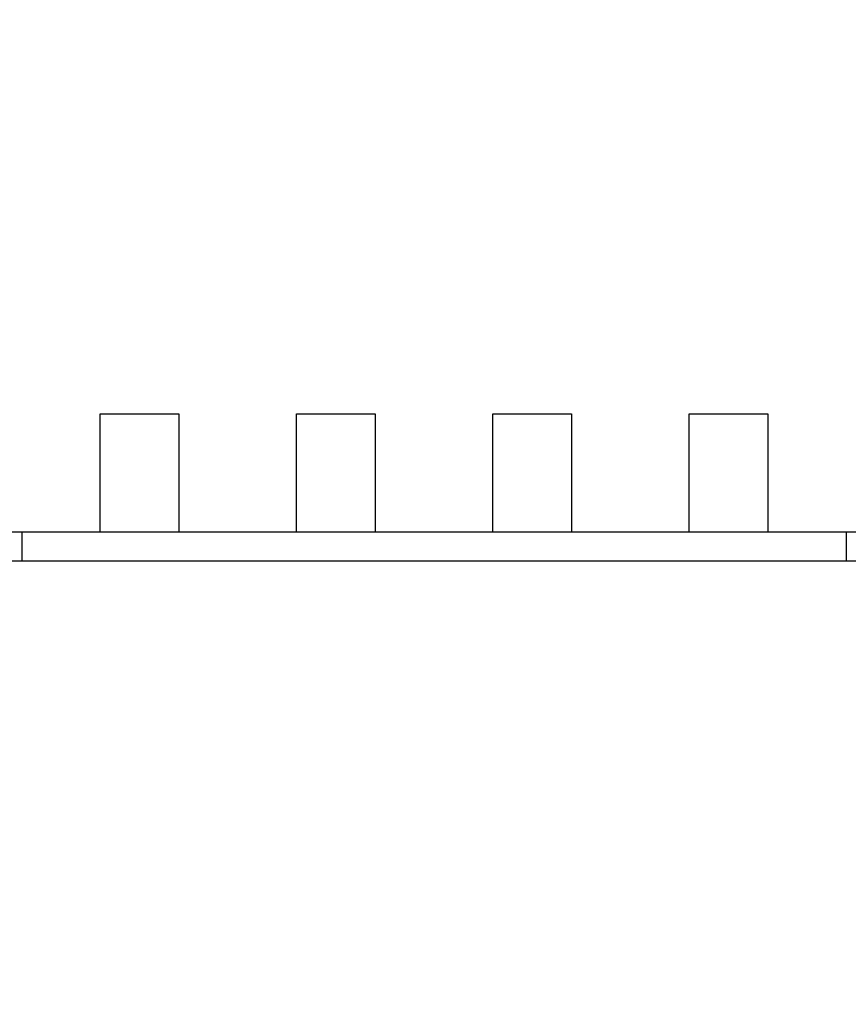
# Model space of a CAD drawing. Header units: millimetres. Extents: x 3 to 124, y -45 to 11.
# Tile 12 of 46: x 103.86 to 105.97, y -35.61 to -33.1. Entities that reach past the tile are written whole.
import ezdxf

# ---------------------------------------------------------------- set-up
doc = ezdxf.new("R2010")
doc.units = ezdxf.units.MM
doc.header["$LTSCALE"] = 1.21
doc.header["$MEASUREMENT"] = 0
doc.header["$PDMODE"] = 3
doc.header["$PDSIZE"] = 0.3125
doc.layers.get('0').update_dxf_attribs({"linetype": 'CONTINUOUS'})
doc.layers.get('DEFPOINTS').update_dxf_attribs({"linetype": 'CONTINUOUS'})
doc.layers.add('Dim', color=3, linetype='CONTINUOUS', lineweight=25)
doc.styles.get("Standard").update_dxf_attribs({"font": 'txt', "width": 0.8})
doc.dimstyles.get("Standard").update_dxf_attribs({"dimtxt": 0.15625, "dimasz": 0.1875, "dimexe": 0.125, "dimexo": 0.0625, "dimgap": 0.09, "dimtad": 0, "dimtih": 1, "dimtoh": 1, "dimzin": 4, "dimdsep": 46, "dimtxsty": 'STANDARD', "dimblk": '_FILLED', "dimblk1": '_FILLED', "dimblk2": '_FILLED', "dimcen": 0.09, "dimazin": 1, "dimtp": 0.01, "dimtm": 0.01, "dimtfac": 1, "dimtofl": 0, "dimtmove": 0, "dimatfit": 3, "dimldrblk": '_FILLED', "dimfxl": 1, "dimtolj": 1, "dimtzin": 4, "dimarcsym": 0})

# ---------------------------------------------------------------- blocks, each defined once
blk = doc.blocks.new('_FILLED')
at = {"color": 0, "linetype": 'ByBlock'}
blk.add_solid([(0, 0), (-1, 0.1667), (-1, -0.1667)], dxfattribs=at)
blk = doc.blocks.new('*D28')
at = {"color": 0, "linetype": 'ByBlock', "lineweight": -2}
for p, q in [((96.0488, -29.254), (96.0488, -44.2815)), ((113.8288, -29.2572), (113.8288, -44.2815)), ((96.0488, -44.219), (103.4272, -44.219)), ((113.8288, -44.219), (106.4505, -44.219))]:
    blk.add_line(p, q, dxfattribs=at)
at = {"layer": 'DEFPOINTS', "color": 0, "linetype": 'ByBlock'}
for p in [(96.0488, -29.2228), (113.8288, -29.226)]:
    blk.add_point(p, dxfattribs=at)
at = {"color": 0, "linetype": 'ByBlock', "lineweight": -2, "rotation": 180}
blk.add_blockref('_FILLED', (96.0488, -44.219), dxfattribs=at)
at = {"color": 0, "linetype": 'ByBlock', "lineweight": -2}
blk.add_blockref('_FILLED', (113.8288, -44.219), dxfattribs=at)
at = {"color": 0, "linetype": 'ByBlock', "lineweight": -2, "insert": (104.9388, -44.219), "char_height": 1, "attachment_point": 5}
blk.add_mtext('\\A1;17.78', dxfattribs=at)

msp = doc.modelspace()

# ---------------------------------------------------------------- linework, layer by layer
at = {"color": 6, "linetype": 'Continuous'}
for p, q in [((104.0692, -34.1072), (104.2692, -34.1072)), ((104.0692, -34.4072), (104.0692, -34.1072)), ((104.2692, -34.1072), (104.2692, -34.4072)), ((104.5692, -34.1072), (104.7692, -34.1072)), ((104.5692, -34.4072), (104.5692, -34.1072)), ((104.7692, -34.1072), (104.7692, -34.4072)), ((105.0692, -34.1072), (105.2692, -34.1072)), ((105.0692, -34.4072), (105.0692, -34.1072)), ((105.2692, -34.1072), (105.2692, -34.4072)), ((105.5692, -34.1072), (105.7692, -34.1072)), ((105.5692, -34.4072), (105.5692, -34.1072)), ((105.7692, -34.1072), (105.7692, -34.4072)), ((100.4492, -34.4072), (109.3892, -34.4072)), ((103.8692, -34.4072), (103.8692, -34.4822)), ((105.9692, -34.4822), (105.9692, -34.4072)), ((106.0292, -34.4822), (103.8092, -34.4822))]:
    msp.add_line(p, q, dxfattribs=at)

# ---------------------------------------------------------------- dimensions: what is measured, and where the dimension line sits
at = {"layer": 'Dim'}
dim = msp.add_linear_dim(base=(113.8288, -44.219), p1=(96.0488, -29.2228), p2=(113.8288, -29.226), dimstyle='STANDARD', override={"dimscale": 0.5, "dimtxt": 2, "dimasz": 2, "dimtih": 0, "dimtoh": 0, "dimzin": 0, "dimcen": 0.198, "dimadec": 0, "dimazin": 0, "dimtp": 0, "dimtm": 0, "dimtdec": 4, "dimtzin": 0}, dxfattribs=at)
dim.commit()
dim.dimension.update_dxf_attribs({"geometry": '*D28', "text_midpoint": (104.9388, -44.219)})

doc.saveas('drawing.dxf')
